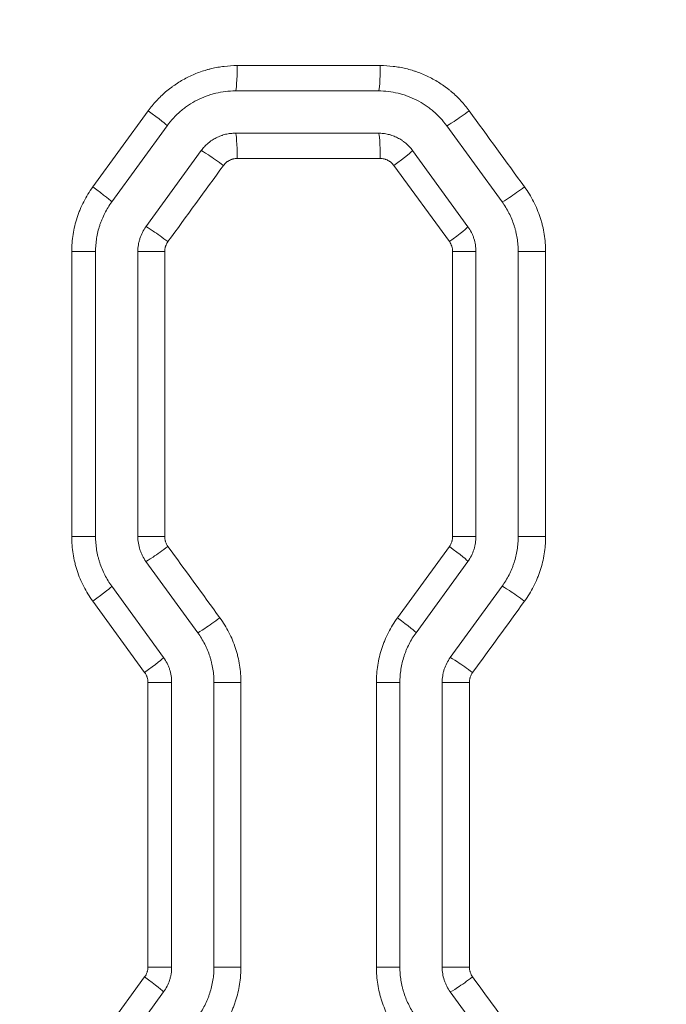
# Model space of a CAD drawing. Header units: millimetres. Extents: x 0 to 594, y 0 to 420.
# Tile 251 of 256: x 326.36 to 330.19, y 331.61 to 337.44. Entities that reach past the tile are written whole.
import ezdxf

# ---------------------------------------------------------------- set-up
doc = ezdxf.new("R2010")
doc.units = ezdxf.units.MM
doc.layers.add('1', color=7, linetype='Continuous', true_color=0xffffff)
doc.styles.add('Arial Unicode MS', font='txt')
doc.dimstyles.get("Standard").update_dxf_attribs({"dimtxt": 0.18, "dimasz": 0.18, "dimexe": 0.18, "dimexo": 0.0625, "dimgap": 0.09, "dimtad": 0, "dimtih": 1, "dimtoh": 1, "dimdec": 4, "dimzin": 0, "dimdsep": 46, "dimtxsty": 'Standard', "dimcen": 0.09, "dimadec": 0, "dimazin": 0, "dimtfac": 1, "dimtdec": 4, "dimtofl": 0, "dimtmove": 0, "dimatfit": 3, "dimfxl": 0, "dimtolj": 1, "dimtzin": 0, "dimarcsym": 0})

# ---------------------------------------------------------------- blocks, each defined once
blk = doc.blocks.new('_U2')
at = {"layer": '1', "color": 18, "lineweight": 13}
for p, q in [((142.3008, 334.4792), (142.3008, 394.7968)), ((368.28, 363.0393), (368.28, 394.7968)), ((142.3008, 392.7968), (235.4192, 392.7968)), ((368.28, 392.7968), (275.1617, 392.7968))]:
    blk.add_line(p, q, dxfattribs=at)
at = {"layer": '1', "color": 18}
for points in [[(142.3008, 392.7968), (145.8008, 393.7346), (145.8008, 391.8589)], [(368.28, 392.7968), (364.78, 391.8589), (364.78, 393.7346)]]:
    blk.add_solid(points, dxfattribs=at)
at = {"layer": '1', "color": 18, "linetype": 'Continuous', "lineweight": 13, "char_height": 2.5, "attachment_point": 7, "line_spacing_factor": 1.047437, "style": 'Arial Unicode MS'}
for s, insert in [('\\fArial Unicode MS|b0|i0;\\W1.0000; LIFT POINT SPAN', (244.1567, 390.9192)), ('\\fArial Unicode MS|b0|i0;\\W1.0000;4.5', (237.0517, 390.9192))]:
    blk.add_mtext(s, dxfattribs=dict(at, insert=insert))

msp = doc.modelspace()

# ---------------------------------------------------------------- linework, layer by layer
at = {"layer": '1', "color": 155, "linetype": 'Continuous', "lineweight": 13}
for p, q in [((327.6481, 337.1674), (328.4945, 337.1674)), ((326.7937, 336.4489), (327.1215, 336.8995)), ((328.4945, 336.6174), (327.6481, 336.6174)), ((328.9033, 336.1256), (328.5755, 336.5762)), ((326.8107, 336.0668), (326.6694, 336.0668)), ((326.6694, 334.3793), (326.6694, 336.0668)), ((327.0607, 336.0668), (327.2198, 336.0668)), ((327.2198, 336.0668), (327.2198, 334.3793)), ((329.0607, 336.0668), (328.9225, 336.0668)), ((328.9225, 334.3793), (328.9225, 336.0668)), ((329.3107, 336.0668), (329.4727, 336.0668)), ((329.4727, 336.0668), (329.4727, 334.3793)), ((326.8107, 334.3793), (326.6694, 334.3793)), ((327.0607, 334.3793), (327.2198, 334.3793)), ((329.0607, 334.3793), (328.9225, 334.3793)), ((329.3107, 334.3793), (329.4727, 334.3793)), ((328.5962, 333.8983), (328.9033, 334.3205)), ((327.1009, 333.575), (326.7937, 333.9972)), ((327.2607, 333.5162), (327.12, 333.5162)), ((327.12, 331.8312), (327.12, 333.5162)), ((327.5107, 333.5162), (327.6704, 333.5162)), ((327.6704, 333.5162), (327.6704, 331.8312)), ((328.6107, 333.5162), (328.4718, 333.5162)), ((328.4718, 331.8312), (328.4718, 333.5162)), ((328.8607, 333.5162), (329.0221, 333.5162)), ((329.0221, 333.5162), (329.0221, 331.8312)), ((327.2607, 331.8312), (327.12, 331.8312)), ((327.5107, 331.8312), (327.6704, 331.8312)), ((328.6107, 331.8312), (328.4718, 331.8312)), ((328.8607, 331.8312), (329.0221, 331.8312)), ((326.7937, 331.3501), (327.1009, 331.7724))]:
    msp.add_line(p, q, dxfattribs=at)
at = {"layer": '1', "color": 155, "linetype": 'Continuous', "lineweight": 18}
for p, q in [((327.6381, 337.0174), (328.4834, 337.0174)), ((327.2336, 336.8113), (326.9062, 336.3607)), ((328.4834, 336.7674), (327.6381, 336.7674)), ((328.8879, 336.8113), (329.2152, 336.3607)), ((327.4359, 336.6644), (327.1085, 336.2138)), ((328.6856, 336.6644), (329.013, 336.2138)), ((326.8107, 336.0668), (326.8107, 334.3793)), ((327.0607, 336.0668), (327.0607, 334.3793)), ((329.0607, 336.0668), (329.0607, 334.3793)), ((329.3107, 336.0668), (329.3107, 334.3793)), ((327.1085, 334.2323), (327.4152, 333.8101)), ((329.013, 334.2323), (328.7062, 333.8101)), ((326.9062, 334.0854), (327.213, 333.6632)), ((329.2152, 334.0854), (328.9085, 333.6632)), ((327.2607, 333.5162), (327.2607, 331.8312)), ((327.5107, 333.5162), (327.5107, 331.8312)), ((328.6107, 333.5162), (328.6107, 331.8312)), ((328.8607, 333.5162), (328.8607, 331.8312)), ((327.213, 331.6842), (326.9062, 331.262)), ((328.9085, 331.6842), (329.2152, 331.262))]:
    msp.add_line(p, q, dxfattribs=at)
at = {"layer": '1', "color": 155, "linetype": 'Continuous', "lineweight": 13}
for centre, major_axis, ratio, start_param, end_param in [((327.6381, 337.1674), (0, -0.15), 0.066536, 0, 1.570796), ((328.4834, 337.1674), (0, -0.15), 0.074264, 0, 1.570796), ((327.1123, 336.8995), (0.1214, -0.0882), 0.036328, 0, 1.520836), ((329.0087, 336.8997), (-0.1214, -0.0882), 0.046567, 0.063565, 1.634809), ((327.6381, 336.6174), (0, 0.15), 0.066536, 4.712389, 6.283185), ((328.4834, 336.6174), (0, 0.15), 0.074264, 4.712389, 6.283185), ((327.5569, 336.5761), (-0.1214, 0.0882), 0.038725, 4.659135, 6.230379), ((328.5643, 336.5762), (0.1214, 0.0882), 0.044167, 4.773105, 6.283185), ((326.7849, 336.4489), (0.1214, -0.0882), 0.034563, 0, 1.523261), ((329.3361, 336.4491), (-0.1214, -0.0882), 0.048337, 0.065991, 1.637235), ((327.2295, 336.1255), (-0.1214, 0.0882), 0.036959, 4.661559, 6.232804), ((328.8916, 336.1256), (0.1214, 0.0882), 0.045937, 4.775532, 6.283185), ((327.2295, 334.3206), (-0.1214, -0.0882), 0.036959, 0.050381, 1.621626), ((328.8916, 334.3205), (0.1214, -0.0882), 0.045937, 0, 1.507654), ((326.7849, 333.9972), (0.1214, 0.0882), 0.034563, 4.759924, 6.283185), ((329.3361, 333.997), (-0.1214, 0.0882), 0.048337, 4.64595, 6.217194), ((327.5363, 333.8984), (-0.1214, -0.0882), 0.038614, 0.052653, 1.623898), ((328.5849, 333.8983), (0.1214, -0.0882), 0.044279, 0, 1.509927), ((327.0916, 333.575), (0.1214, 0.0882), 0.036217, 4.762196, 6.283185), ((329.0293, 333.5748), (-0.1214, 0.0882), 0.046679, 4.648224, 6.219468), ((327.0916, 331.7724), (0.1214, -0.0882), 0.036217, 0, 1.520989), ((329.0293, 331.7725), (-0.1214, -0.0882), 0.046679, 0.063717, 1.634962)]:
    msp.add_ellipse(centre, major_axis=major_axis, ratio=ratio, start_param=start_param, end_param=end_param, dxfattribs=at)
for points, knots in [([(327.1215, 336.8995), (327.1367, 336.9204), (327.153, 336.9401), (327.1875, 336.9774), (327.2059, 336.9951), (327.2349, 337.0199), (327.2449, 337.0279), (327.2602, 337.0394), (327.2654, 337.0432), (327.2732, 337.0488), (327.2759, 337.0507), (327.2812, 337.0543), (327.2839, 337.0561), (327.3079, 337.0722), (327.3299, 337.0851), (327.3753, 337.1081), (327.3985, 337.1183), (327.4344, 337.1315), (327.4465, 337.1356), (327.4619, 337.1403), (327.4649, 337.1412), (327.4711, 337.1429), (327.4742, 337.1438), (327.4835, 337.1463), (327.4898, 337.1479), (327.5209, 337.1554), (327.5461, 337.1599), (327.5968, 337.1659), (327.6223, 337.1674), (327.6481, 337.1674)], [0, 0, 0, 0, 0.125, 0.125, 0.25, 0.25, 0.3125, 0.3125, 0.34375, 0.34375, 0.359375, 0.359375, 0.375, 0.375, 0.5, 0.5, 0.625, 0.625, 0.6875, 0.6875, 0.703125, 0.703125, 0.71875, 0.71875, 0.75, 0.75, 0.875, 0.875, 1, 1, 1, 1]), ([(328.4945, 337.1674), (328.5202, 337.1674), (328.5457, 337.1659), (328.5962, 337.1599), (328.6211, 337.1555), (328.6582, 337.1466), (328.6705, 337.1433), (328.6889, 337.1378), (328.695, 337.1358), (328.7072, 337.1317), (328.7132, 337.1296), (328.7434, 337.1185), (328.7667, 337.1083), (328.812, 337.0853), (328.8339, 337.0725), (328.8657, 337.0513), (328.8761, 337.044), (328.8915, 337.0324), (328.8966, 337.0284), (328.9066, 337.0204), (328.9116, 337.0163), (328.936, 336.9955), (328.9544, 336.9778), (328.9891, 336.9403), (329.0054, 336.9205), (329.0206, 336.8997)], [0, 0, 0, 0, 0.125, 0.125, 0.25, 0.25, 0.3125, 0.3125, 0.34375, 0.34375, 0.375, 0.375, 0.5, 0.5, 0.625, 0.625, 0.6875, 0.6875, 0.71875, 0.71875, 0.75, 0.75, 0.875, 0.875, 1, 1, 1, 1]), ([(327.6481, 336.6174), (327.6441, 336.6174), (327.6402, 336.6172), (327.6324, 336.6163), (327.6285, 336.6156), (327.6228, 336.6142), (327.6199, 336.6135), (327.6171, 336.6126), (327.6152, 336.6119), (327.6143, 336.6116), (327.6096, 336.6099), (327.6024, 336.6067), (327.5956, 336.6028), (327.5907, 336.5995), (327.5891, 336.5984), (327.5859, 336.596), (327.5844, 336.5948), (327.5798, 336.5909), (327.5741, 336.5854), (327.5691, 336.5793), (327.5667, 336.5761)], [0, 0, 0, 0, 0.125, 0.125, 0.25, 0.25, 0.3125, 0.34375, 0.34375, 0.375, 0.375, 0.5, 0.625, 0.625, 0.6875, 0.6875, 0.75, 0.75, 0.875, 1, 1, 1, 1]), ([(328.5755, 336.5762), (328.5732, 336.5794), (328.5707, 336.5825), (328.5654, 336.5882), (328.5625, 336.5909), (328.5581, 336.5947), (328.5558, 336.5966), (328.5534, 336.5983), (328.5518, 336.5995), (328.5509, 336.6), (328.5468, 336.6028), (328.5401, 336.6067), (328.5329, 336.6099), (328.5274, 336.6119), (328.5255, 336.6125), (328.5217, 336.6137), (328.5198, 336.6142), (328.5141, 336.6156), (328.5063, 336.617), (328.4985, 336.6174), (328.4945, 336.6174)], [0, 0, 0, 0, 0.125, 0.125, 0.25, 0.25, 0.3125, 0.34375, 0.34375, 0.375, 0.375, 0.5, 0.625, 0.625, 0.6875, 0.6875, 0.75, 0.75, 0.875, 1, 1, 1, 1]), ([(326.6694, 336.0668), (326.6694, 336.084), (326.6701, 336.1011), (326.6727, 336.1349), (326.6767, 336.1686), (326.6833, 336.2018), (326.6913, 336.2348), (326.6959, 336.2512), (326.7025, 336.2715), (326.7038, 336.2755), (326.7066, 336.2836), (326.7081, 336.2877), (326.7125, 336.2997), (326.7157, 336.3077), (326.7255, 336.3313), (326.7397, 336.3622), (326.7563, 336.3918), (326.7741, 336.4208), (326.7836, 336.435), (326.7937, 336.4489)], [0, 0, 0, 0, 0.125, 0.125, 0.25, 0.375, 0.375, 0.5, 0.5, 0.53125, 0.53125, 0.5625, 0.5625, 0.625, 0.625, 0.75, 0.875, 0.875, 1, 1, 1, 1]), ([(329.3484, 336.4491), (329.3585, 336.4352), (329.3679, 336.421), (329.3857, 336.3921), (329.4023, 336.3625), (329.4165, 336.3317), (329.4295, 336.3004), (329.4354, 336.2844), (329.4421, 336.264), (329.4434, 336.26), (329.4459, 336.2517), (329.4495, 336.2394), (329.4527, 336.227), (329.4587, 336.2021), (329.4653, 336.1688), (329.4693, 336.135), (329.472, 336.1011), (329.4727, 336.084), (329.4727, 336.0668)], [0, 0, 0, 0, 0.125, 0.125, 0.25, 0.375, 0.375, 0.5, 0.5, 0.53125, 0.53125, 0.5625, 0.625, 0.625, 0.75, 0.875, 0.875, 1, 1, 1, 1]), ([(327.2389, 336.1255), (327.2382, 336.1244), (327.2374, 336.1234), (327.236, 336.1212), (327.2338, 336.1179), (327.2319, 336.1145), (327.2284, 336.1075), (327.2264, 336.1027), (327.2244, 336.0965), (327.224, 336.0952), (327.2233, 336.0927), (327.2229, 336.0914), (327.222, 336.0876), (327.2215, 336.085), (327.2203, 336.0773), (327.2198, 336.0721), (327.2198, 336.0668)], [0, 0, 0, 0, 0.0625, 0.0625, 0.125, 0.25, 0.25, 0.5, 0.5, 0.5625, 0.5625, 0.625, 0.625, 0.75, 0.75, 1, 1, 1, 1]), ([(328.9225, 336.0668), (328.9225, 336.0721), (328.9221, 336.0773), (328.9204, 336.0876), (328.9192, 336.0927), (328.9172, 336.0989), (328.9167, 336.1002), (328.9158, 336.1027), (328.9144, 336.1063), (328.9127, 336.1099), (328.9092, 336.1169), (328.9064, 336.1213), (328.9033, 336.1256)], [0, 0, 0, 0, 0.25, 0.25, 0.5, 0.5, 0.5625, 0.5625, 0.625, 0.75, 0.75, 1, 1, 1, 1]), ([(326.7937, 333.9972), (326.7836, 334.0111), (326.7741, 334.0253), (326.7564, 334.0542), (326.7398, 334.0838), (326.7256, 334.1145), (326.7126, 334.1458), (326.7067, 334.1618), (326.7, 334.1821), (326.6987, 334.1862), (326.6963, 334.1944), (326.695, 334.1985), (326.6915, 334.2109), (326.6894, 334.2191), (326.6834, 334.244), (326.6768, 334.2774), (326.6727, 334.3111), (326.6701, 334.3451), (326.6694, 334.3621), (326.6694, 334.3793)], [0, 0, 0, 0, 0.125, 0.125, 0.25, 0.375, 0.375, 0.5, 0.5, 0.53125, 0.53125, 0.5625, 0.5625, 0.625, 0.625, 0.75, 0.875, 0.875, 1, 1, 1, 1]), ([(327.2198, 334.3793), (327.2198, 334.374), (327.2203, 334.3688), (327.2215, 334.3611), (327.222, 334.3585), (327.2229, 334.3547), (327.2232, 334.3535), (327.224, 334.3509), (327.2243, 334.3497), (327.2264, 334.3434), (327.2304, 334.3338), (327.2358, 334.3249), (327.2389, 334.3206)], [0, 0, 0, 0, 0.25, 0.25, 0.375, 0.375, 0.4375, 0.4375, 0.5, 0.5, 0.75, 1, 1, 1, 1]), ([(328.9033, 334.3205), (328.9064, 334.3248), (328.9119, 334.3337), (328.9159, 334.3433), (328.918, 334.3496), (328.9183, 334.3508), (328.9191, 334.3534), (328.9201, 334.3572), (328.9208, 334.361), (328.9221, 334.3688), (328.9225, 334.374), (328.9225, 334.3793)], [0, 0, 0, 0, 0.25, 0.5, 0.5, 0.5625, 0.5625, 0.625, 0.75, 0.75, 1, 1, 1, 1]), ([(329.4727, 334.3793), (329.4727, 334.375), (329.4727, 334.3707), (329.4725, 334.3621), (329.4721, 334.3493), (329.4714, 334.3365), (329.4693, 334.3111), (329.4653, 334.2774), (329.4587, 334.2442), (329.4508, 334.2112), (329.4462, 334.1949), (329.4396, 334.1745), (329.4383, 334.1705), (329.4354, 334.1624), (329.434, 334.1583), (329.4295, 334.1463), (329.4264, 334.1383), (329.4166, 334.1147), (329.4024, 334.0838), (329.3857, 334.0541), (329.3679, 334.0251), (329.3585, 334.0109), (329.3484, 333.997)], [0, 0, 0, 0, 0.03125, 0.03125, 0.0625, 0.125, 0.125, 0.25, 0.375, 0.375, 0.5, 0.5, 0.53125, 0.53125, 0.5625, 0.5625, 0.625, 0.625, 0.75, 0.875, 0.875, 1, 1, 1, 1]), ([(327.5461, 333.8984), (327.5562, 333.8845), (327.5657, 333.8704), (327.5834, 333.8414), (327.6, 333.8118), (327.6142, 333.7811), (327.6272, 333.7497), (327.6332, 333.7338), (327.6398, 333.7134), (327.6411, 333.7093), (327.6436, 333.7011), (327.6472, 333.6888), (327.6504, 333.6764), (327.6564, 333.6515), (327.663, 333.6182), (327.6671, 333.5844), (327.6697, 333.5505), (327.6704, 333.5334), (327.6704, 333.5162)], [0, 0, 0, 0, 0.125, 0.125, 0.25, 0.375, 0.375, 0.5, 0.5, 0.53125, 0.53125, 0.5625, 0.625, 0.625, 0.75, 0.875, 0.875, 1, 1, 1, 1]), ([(328.4718, 333.5162), (328.4718, 333.5334), (328.4725, 333.5505), (328.4752, 333.5843), (328.4792, 333.618), (328.4858, 333.6512), (328.4937, 333.6842), (328.4983, 333.7006), (328.5049, 333.7209), (328.5063, 333.725), (328.5091, 333.7331), (328.5106, 333.7371), (328.515, 333.7492), (328.5181, 333.7571), (328.5279, 333.7807), (328.5422, 333.8116), (328.5588, 333.8412), (328.5766, 333.8702), (328.5861, 333.8844), (328.5962, 333.8983)], [0, 0, 0, 0, 0.125, 0.125, 0.25, 0.375, 0.375, 0.5, 0.5, 0.53125, 0.53125, 0.5625, 0.5625, 0.625, 0.625, 0.75, 0.875, 0.875, 1, 1, 1, 1]), ([(327.12, 333.5162), (327.12, 333.5215), (327.1196, 333.5267), (327.118, 333.537), (327.1167, 333.5421), (327.1147, 333.5483), (327.1143, 333.5496), (327.1134, 333.5521), (327.1119, 333.5557), (327.1103, 333.5593), (327.1067, 333.5663), (327.104, 333.5707), (327.1009, 333.575)], [0, 0, 0, 0, 0.25, 0.25, 0.5, 0.5, 0.5625, 0.5625, 0.625, 0.75, 0.75, 1, 1, 1, 1]), ([(329.0412, 333.5748), (329.0397, 333.5727), (329.0382, 333.5705), (329.0355, 333.5661), (329.0342, 333.5638), (329.0307, 333.5569), (329.0287, 333.5521), (329.0267, 333.5459), (329.0263, 333.5446), (329.0256, 333.5421), (329.0252, 333.5408), (329.0243, 333.537), (329.0238, 333.5344), (329.0226, 333.5267), (329.0221, 333.5215), (329.0221, 333.5162)], [0, 0, 0, 0, 0.125, 0.125, 0.25, 0.25, 0.5, 0.5, 0.5625, 0.5625, 0.625, 0.625, 0.75, 0.75, 1, 1, 1, 1]), ([(327.1009, 331.7724), (327.104, 331.7766), (327.1094, 331.7856), (327.1134, 331.7952), (327.1155, 331.8014), (327.1159, 331.8027), (327.1166, 331.8052), (327.1176, 331.8091), (327.1184, 331.8129), (327.1196, 331.8206), (327.12, 331.8259), (327.12, 331.8312)], [0, 0, 0, 0, 0.25, 0.5, 0.5, 0.5625, 0.5625, 0.625, 0.75, 0.75, 1, 1, 1, 1]), ([(327.6704, 331.8312), (327.6704, 331.8269), (327.6704, 331.8226), (327.6702, 331.814), (327.6698, 331.8012), (327.6691, 331.7884), (327.6671, 331.763), (327.6631, 331.7293), (327.6565, 331.6961), (327.6485, 331.6631), (327.6439, 331.6468), (327.6373, 331.6265), (327.636, 331.6224), (327.6332, 331.6143), (327.6317, 331.6103), (327.6273, 331.5982), (327.6242, 331.5902), (327.6143, 331.5666), (327.6001, 331.5357), (327.5835, 331.5061), (327.5657, 331.477), (327.5562, 331.4628), (327.5461, 331.449)], [0, 0, 0, 0, 0.03125, 0.03125, 0.0625, 0.125, 0.125, 0.25, 0.375, 0.375, 0.5, 0.5, 0.53125, 0.53125, 0.5625, 0.5625, 0.625, 0.625, 0.75, 0.875, 0.875, 1, 1, 1, 1]), ([(328.5962, 331.4491), (328.5861, 331.463), (328.5766, 331.4771), (328.5588, 331.5061), (328.5423, 331.5356), (328.5281, 331.5664), (328.5151, 331.5977), (328.5091, 331.6136), (328.5025, 331.634), (328.5012, 331.638), (328.4987, 331.6462), (328.4975, 331.6504), (328.494, 331.6627), (328.4919, 331.671), (328.4859, 331.6959), (328.4792, 331.7292), (328.4752, 331.763), (328.4725, 331.7969), (328.4718, 331.814), (328.4718, 331.8312)], [0, 0, 0, 0, 0.125, 0.125, 0.25, 0.375, 0.375, 0.5, 0.5, 0.53125, 0.53125, 0.5625, 0.5625, 0.625, 0.625, 0.75, 0.875, 0.875, 1, 1, 1, 1]), ([(329.0221, 331.8312), (329.0221, 331.8259), (329.0226, 331.8207), (329.0238, 331.813), (329.0243, 331.8104), (329.0252, 331.8066), (329.0255, 331.8053), (329.0263, 331.8028), (329.0266, 331.8016), (329.0287, 331.7953), (329.0327, 331.7857), (329.0381, 331.7768), (329.0412, 331.7725)], [0, 0, 0, 0, 0.25, 0.25, 0.375, 0.375, 0.4375, 0.4375, 0.5, 0.5, 0.75, 1, 1, 1, 1])]:
    msp.add_open_spline(points, degree=3, knots=knots, dxfattribs=at)
at = {"layer": '1', "color": 155, "linetype": 'Continuous', "lineweight": 18}
for points, knots in [([(327.6381, 337.0174), (327.6183, 337.0174), (327.5987, 337.0163), (327.5598, 337.0116), (327.5404, 337.0082), (327.5165, 337.0024), (327.5117, 337.0012), (327.5022, 336.9986), (327.4974, 336.9973), (327.4833, 336.993), (327.474, 336.9898), (327.4464, 336.9796), (327.4285, 336.9718), (327.3937, 336.9541), (327.3768, 336.9442), (327.3563, 336.9305), (327.3522, 336.9276), (327.3441, 336.9219), (327.3322, 336.9131), (327.3207, 336.9039), (327.2984, 336.8848), (327.2843, 336.8713), (327.2578, 336.8426), (327.2453, 336.8274), (327.2336, 336.8113)], [0, 0, 0, 0, 0.125, 0.125, 0.25, 0.25, 0.28125, 0.28125, 0.3125, 0.3125, 0.375, 0.375, 0.5, 0.5, 0.625, 0.625, 0.65625, 0.65625, 0.6875, 0.75, 0.75, 0.875, 0.875, 1, 1, 1, 1]), ([(328.4834, 337.0174), (328.5032, 337.0174), (328.5227, 337.0163), (328.5615, 337.0117), (328.5808, 337.0082), (328.6093, 337.0014), (328.6187, 336.9989), (328.6329, 336.9946), (328.6375, 336.9931), (328.6469, 336.99), (328.6516, 336.9883), (328.6747, 336.9798), (328.6927, 336.9719), (328.7275, 336.9542), (328.7444, 336.9443), (328.7688, 336.928), (328.7768, 336.9224), (328.7886, 336.9135), (328.7925, 336.9104), (328.8003, 336.9042), (328.8041, 336.9011), (328.8228, 336.885), (328.837, 336.8714), (328.8637, 336.8426), (328.8762, 336.8274), (328.8879, 336.8113)], [0, 0, 0, 0, 0.125, 0.125, 0.25, 0.25, 0.3125, 0.3125, 0.34375, 0.34375, 0.375, 0.375, 0.5, 0.5, 0.625, 0.625, 0.6875, 0.6875, 0.71875, 0.71875, 0.75, 0.75, 0.875, 0.875, 1, 1, 1, 1]), ([(327.6381, 336.7674), (327.6282, 336.7674), (327.6184, 336.7668), (327.599, 336.7646), (327.5894, 336.7628), (327.5752, 336.7594), (327.5704, 336.7581), (327.5634, 336.756), (327.561, 336.7553), (327.5563, 336.7537), (327.554, 336.7529), (327.5424, 336.7486), (327.5334, 336.7447), (327.516, 336.7358), (327.5076, 336.7309), (327.4954, 336.7227), (327.4914, 336.7199), (327.4855, 336.7154), (327.4835, 336.7139), (327.4797, 336.7108), (327.4778, 336.7092), (327.4684, 336.7012), (327.4542, 336.6876), (327.4417, 336.6724), (327.4359, 336.6644)], [0, 0, 0, 0, 0.125, 0.125, 0.25, 0.25, 0.3125, 0.3125, 0.34375, 0.34375, 0.375, 0.375, 0.5, 0.5, 0.625, 0.625, 0.6875, 0.6875, 0.71875, 0.71875, 0.75, 0.75, 0.875, 1, 1, 1, 1]), ([(328.4834, 336.7674), (328.4933, 336.7674), (328.5031, 336.7668), (328.5226, 336.7645), (328.5322, 336.7628), (328.5442, 336.7599), (328.5466, 336.7593), (328.5514, 336.758), (328.5538, 336.7573), (328.5608, 336.7552), (328.5655, 336.7536), (328.5793, 336.7485), (328.5882, 336.7446), (328.6056, 336.7357), (328.6141, 336.7308), (328.6243, 336.7239), (328.6264, 336.7225), (328.6304, 336.7196), (328.6364, 336.7153), (328.6421, 336.7106), (328.6532, 336.7011), (328.6603, 336.6943), (328.6736, 336.68), (328.6798, 336.6724), (328.6856, 336.6644)], [0, 0, 0, 0, 0.125, 0.125, 0.25, 0.25, 0.28125, 0.28125, 0.3125, 0.3125, 0.375, 0.375, 0.5, 0.5, 0.625, 0.625, 0.65625, 0.65625, 0.6875, 0.75, 0.75, 0.875, 0.875, 1, 1, 1, 1]), ([(326.9062, 336.3607), (326.8985, 336.3501), (326.8912, 336.3391), (326.8775, 336.3168), (326.8648, 336.294), (326.8538, 336.2703), (326.8463, 336.2521), (326.8439, 336.246), (326.8405, 336.2367), (326.8394, 336.2336), (326.8372, 336.2274), (326.8362, 336.2243), (326.8311, 336.2086), (326.8275, 336.196), (326.8215, 336.1706), (326.8164, 336.1451), (326.8133, 336.1192), (326.8113, 336.0932), (326.8107, 336.08), (326.8107, 336.0668)], [0, 0, 0, 0, 0.125, 0.125, 0.25, 0.375, 0.375, 0.4375, 0.4375, 0.46875, 0.46875, 0.5, 0.5, 0.625, 0.625, 0.75, 0.875, 0.875, 1, 1, 1, 1]), ([(329.2152, 336.3607), (329.223, 336.3501), (329.2303, 336.3391), (329.2439, 336.3169), (329.2567, 336.2941), (329.2676, 336.2705), (329.2776, 336.2464), (329.2821, 336.2341), (329.2872, 336.2185), (329.2882, 336.2154), (329.2901, 336.2091), (329.291, 336.2059), (329.2937, 336.1964), (329.2954, 336.19), (329.3, 336.1709), (329.3051, 336.1452), (329.3082, 336.1193), (329.3102, 336.0932), (329.3107, 336.08), (329.3107, 336.0668)], [0, 0, 0, 0, 0.125, 0.125, 0.25, 0.375, 0.375, 0.5, 0.5, 0.53125, 0.53125, 0.5625, 0.5625, 0.625, 0.625, 0.75, 0.875, 0.875, 1, 1, 1, 1]), ([(327.1085, 336.2138), (327.1007, 336.2031), (327.0939, 336.192), (327.0821, 336.1688), (327.0771, 336.1567), (327.072, 336.1411), (327.071, 336.1379), (327.0693, 336.1316), (327.0684, 336.1284), (327.0661, 336.1189), (327.0648, 336.1124), (327.0618, 336.0931), (327.0607, 336.08), (327.0607, 336.0668)], [0, 0, 0, 0, 0.25, 0.25, 0.5, 0.5, 0.5625, 0.5625, 0.625, 0.625, 0.75, 0.75, 1, 1, 1, 1]), ([(329.013, 336.2138), (329.0208, 336.2031), (329.0276, 336.1919), (329.0365, 336.1745), (329.0392, 336.1685), (329.043, 336.1595), (329.0442, 336.1564), (329.0464, 336.1502), (329.0475, 336.1471), (329.0526, 336.1315), (329.0556, 336.1188), (329.0597, 336.0931), (329.0607, 336.08), (329.0607, 336.0668)], [0, 0, 0, 0, 0.25, 0.25, 0.375, 0.375, 0.4375, 0.4375, 0.5, 0.5, 0.75, 0.75, 1, 1, 1, 1]), ([(326.8107, 334.3793), (326.8107, 334.3661), (326.8113, 334.353), (326.8133, 334.3269), (326.8164, 334.3009), (326.8215, 334.2752), (326.8261, 334.2561), (326.8278, 334.2497), (326.8305, 334.2402), (326.8314, 334.2371), (326.8333, 334.2308), (326.8343, 334.2276), (326.8394, 334.212), (326.8439, 334.1997), (326.8539, 334.1756), (326.8648, 334.152), (326.8776, 334.1293), (326.8912, 334.107), (326.8985, 334.0961), (326.9062, 334.0854)], [0, 0, 0, 0, 0.125, 0.125, 0.25, 0.375, 0.375, 0.4375, 0.4375, 0.46875, 0.46875, 0.5, 0.5, 0.625, 0.625, 0.75, 0.875, 0.875, 1, 1, 1, 1]), ([(327.0607, 334.3793), (327.0607, 334.3661), (327.0618, 334.3531), (327.0659, 334.3273), (327.0689, 334.3147), (327.074, 334.299), (327.075, 334.2959), (327.0773, 334.2897), (327.0785, 334.2867), (327.0823, 334.2776), (327.085, 334.2716), (327.0939, 334.2542), (327.1007, 334.243), (327.1085, 334.2323)], [0, 0, 0, 0, 0.25, 0.25, 0.5, 0.5, 0.5625, 0.5625, 0.625, 0.625, 0.75, 0.75, 1, 1, 1, 1]), ([(329.0607, 334.3793), (329.0607, 334.3661), (329.0597, 334.353), (329.0566, 334.3337), (329.0554, 334.3273), (329.0531, 334.3177), (329.0522, 334.3145), (329.0504, 334.3082), (329.0495, 334.305), (329.0444, 334.2894), (329.0394, 334.2774), (329.0276, 334.2542), (329.0208, 334.243), (329.013, 334.2323)], [0, 0, 0, 0, 0.25, 0.25, 0.375, 0.375, 0.4375, 0.4375, 0.5, 0.5, 0.75, 0.75, 1, 1, 1, 1]), ([(329.3107, 334.3793), (329.3107, 334.3661), (329.3102, 334.353), (329.3082, 334.3269), (329.3051, 334.301), (329.3, 334.2755), (329.2939, 334.2501), (329.2904, 334.2375), (329.2853, 334.2219), (329.2843, 334.2187), (329.2821, 334.2125), (329.281, 334.2094), (329.2776, 334.2001), (329.2752, 334.194), (329.2677, 334.1758), (329.2567, 334.1521), (329.244, 334.1293), (329.2303, 334.107), (329.223, 334.0961), (329.2152, 334.0854)], [0, 0, 0, 0, 0.125, 0.125, 0.25, 0.375, 0.375, 0.5, 0.5, 0.53125, 0.53125, 0.5625, 0.5625, 0.625, 0.625, 0.75, 0.875, 0.875, 1, 1, 1, 1]), ([(327.4152, 333.8101), (327.423, 333.7994), (327.4303, 333.7885), (327.4439, 333.7663), (327.4567, 333.7435), (327.4676, 333.7199), (327.4776, 333.6958), (327.4821, 333.6835), (327.4872, 333.6679), (327.4882, 333.6648), (327.4901, 333.6584), (327.491, 333.6553), (327.4937, 333.6458), (327.4954, 333.6394), (327.5, 333.6203), (327.5051, 333.5946), (327.5082, 333.5687), (327.5102, 333.5426), (327.5107, 333.5294), (327.5107, 333.5162)], [0, 0, 0, 0, 0.125, 0.125, 0.25, 0.375, 0.375, 0.5, 0.5, 0.53125, 0.53125, 0.5625, 0.5625, 0.625, 0.625, 0.75, 0.875, 0.875, 1, 1, 1, 1]), ([(328.7062, 333.8101), (328.6985, 333.7995), (328.6912, 333.7885), (328.6775, 333.7662), (328.6648, 333.7434), (328.6538, 333.7197), (328.6463, 333.7015), (328.6439, 333.6954), (328.6405, 333.6861), (328.6394, 333.683), (328.6372, 333.6768), (328.6362, 333.6737), (328.6311, 333.658), (328.6275, 333.6454), (328.6215, 333.6201), (328.6164, 333.5945), (328.6133, 333.5686), (328.6113, 333.5426), (328.6107, 333.5294), (328.6107, 333.5162)], [0, 0, 0, 0, 0.125, 0.125, 0.25, 0.375, 0.375, 0.4375, 0.4375, 0.46875, 0.46875, 0.5, 0.5, 0.625, 0.625, 0.75, 0.875, 0.875, 1, 1, 1, 1]), ([(327.213, 333.6632), (327.2208, 333.6525), (327.2276, 333.6413), (327.2365, 333.6239), (327.2392, 333.6179), (327.243, 333.6088), (327.2442, 333.6058), (327.2464, 333.5996), (327.2475, 333.5965), (327.2526, 333.5809), (327.2556, 333.5682), (327.2597, 333.5425), (327.2607, 333.5294), (327.2607, 333.5162)], [0, 0, 0, 0, 0.25, 0.25, 0.375, 0.375, 0.4375, 0.4375, 0.5, 0.5, 0.75, 0.75, 1, 1, 1, 1]), ([(328.9085, 333.6632), (328.9007, 333.6525), (328.8939, 333.6414), (328.8821, 333.6182), (328.8771, 333.6061), (328.872, 333.5905), (328.871, 333.5873), (328.8693, 333.581), (328.8684, 333.5778), (328.8661, 333.5683), (328.8649, 333.5618), (328.8618, 333.5425), (328.8607, 333.5294), (328.8607, 333.5162)], [0, 0, 0, 0, 0.25, 0.25, 0.5, 0.5, 0.5625, 0.5625, 0.625, 0.625, 0.75, 0.75, 1, 1, 1, 1]), ([(327.2607, 331.8312), (327.2607, 331.8179), (327.2597, 331.8049), (327.2566, 331.7856), (327.2554, 331.7791), (327.2531, 331.7696), (327.2522, 331.7664), (327.2504, 331.7601), (327.2495, 331.7569), (327.2444, 331.7413), (327.2394, 331.7292), (327.2276, 331.706), (327.2208, 331.6949), (327.213, 331.6842)], [0, 0, 0, 0, 0.25, 0.25, 0.375, 0.375, 0.4375, 0.4375, 0.5, 0.5, 0.75, 0.75, 1, 1, 1, 1]), ([(327.5107, 331.8312), (327.5107, 331.8179), (327.5102, 331.8048), (327.5082, 331.7788), (327.5051, 331.7529), (327.5, 331.7273), (327.4939, 331.702), (327.4904, 331.6894), (327.4853, 331.6737), (327.4843, 331.6706), (327.4821, 331.6644), (327.481, 331.6613), (327.4776, 331.652), (327.4752, 331.6459), (327.4677, 331.6277), (327.4567, 331.604), (327.444, 331.5812), (327.4303, 331.5589), (327.423, 331.5479), (327.4152, 331.5373)], [0, 0, 0, 0, 0.125, 0.125, 0.25, 0.375, 0.375, 0.5, 0.5, 0.53125, 0.53125, 0.5625, 0.5625, 0.625, 0.625, 0.75, 0.875, 0.875, 1, 1, 1, 1]), ([(328.6107, 331.8312), (328.6107, 331.8179), (328.6113, 331.8048), (328.6133, 331.7787), (328.6164, 331.7527), (328.6215, 331.7271), (328.6261, 331.7079), (328.6278, 331.7016), (328.6305, 331.6921), (328.6314, 331.6889), (328.6333, 331.6826), (328.6343, 331.6795), (328.6394, 331.6638), (328.6439, 331.6515), (328.6539, 331.6275), (328.6648, 331.6038), (328.6776, 331.5811), (328.6912, 331.5588), (328.6985, 331.5479), (328.7062, 331.5373)], [0, 0, 0, 0, 0.125, 0.125, 0.25, 0.375, 0.375, 0.4375, 0.4375, 0.46875, 0.46875, 0.5, 0.5, 0.625, 0.625, 0.75, 0.875, 0.875, 1, 1, 1, 1]), ([(328.8607, 331.8312), (328.8607, 331.8179), (328.8618, 331.8049), (328.8659, 331.7792), (328.8689, 331.7665), (328.874, 331.7509), (328.875, 331.7477), (328.8773, 331.7416), (328.8785, 331.7385), (328.8823, 331.7294), (328.885, 331.7235), (328.8939, 331.706), (328.9007, 331.6949), (328.9085, 331.6842)], [0, 0, 0, 0, 0.25, 0.25, 0.5, 0.5, 0.5625, 0.5625, 0.625, 0.625, 0.75, 0.75, 1, 1, 1, 1])]:
    msp.add_open_spline(points, degree=3, knots=knots, dxfattribs=at)
at = {"layer": '1', "color": 155, "linetype": 'Continuous', "lineweight": 13}
for points in [[(329.0206, 336.8997), (329.1298, 336.7495), (329.2391, 336.5993), (329.3484, 336.4491)], [(327.5667, 336.5761), (327.4575, 336.4259), (327.3482, 336.2757), (327.2389, 336.1255)], [(327.2389, 334.3206), (327.3413, 334.1799), (327.4437, 334.0391), (327.5461, 333.8984)], [(329.3484, 333.997), (329.246, 333.8563), (329.1436, 333.7156), (329.0412, 333.5748)], [(329.0412, 331.7725), (329.1436, 331.6318), (329.246, 331.4911), (329.3484, 331.3503)]]:
    msp.add_open_spline(points, degree=3, dxfattribs=at)

# ---------------------------------------------------------------- dimensions: what is measured, and where the dimension line sits
at = {"layer": '1', "color": 18, "linetype": 'Continuous', "lineweight": 13}
dim = msp.add_linear_dim(base=(142.3008, 392.7968), p1=(368.28, 363.0393), p2=(142.3008, 334.4792), text=' <> \\fArial Unicode MS|b0|i0;\\C18;{\\H1.00x;\\fArial Unicode MS|b0|i0; LIFT POINT SPAN\\fArial Unicode MS|b0|i0;}\\C18;', dimstyle='Standard', override={"dimtxt": 2.5, "dimasz": 3.5, "dimexe": 2, "dimexo": 0, "dimgap": 1.5, "dimtih": 1, "dimtoh": 1, "dimdec": 1, "dimlfac": 0.02, "dimzin": 8, "dimdsep": 46, "dimlunit": 2, "dimtxsty": 'Arial Unicode MS', "dimsah": 1, "dimse1": 0, "dimse2": 0, "dimsd1": 0, "dimsd2": 0, "dimclrd": 18, "dimclre": 18, "dimclrt": 18, "dimtol": 0, "dimtm": -0.1, "dimtfac": 1.4, "dimtdec": 2, "dimtofl": 1, "dimtmove": 0, "dimtzin": 8, "dimlwd": 13, "dimlwe": 13}, dxfattribs=at)
dim.commit()
dim.dimension.update_dxf_attribs({"geometry": '_U2', "text_midpoint": (255.2904, 392.7968), "dimtype": 160})

doc.saveas('drawing.dxf')
